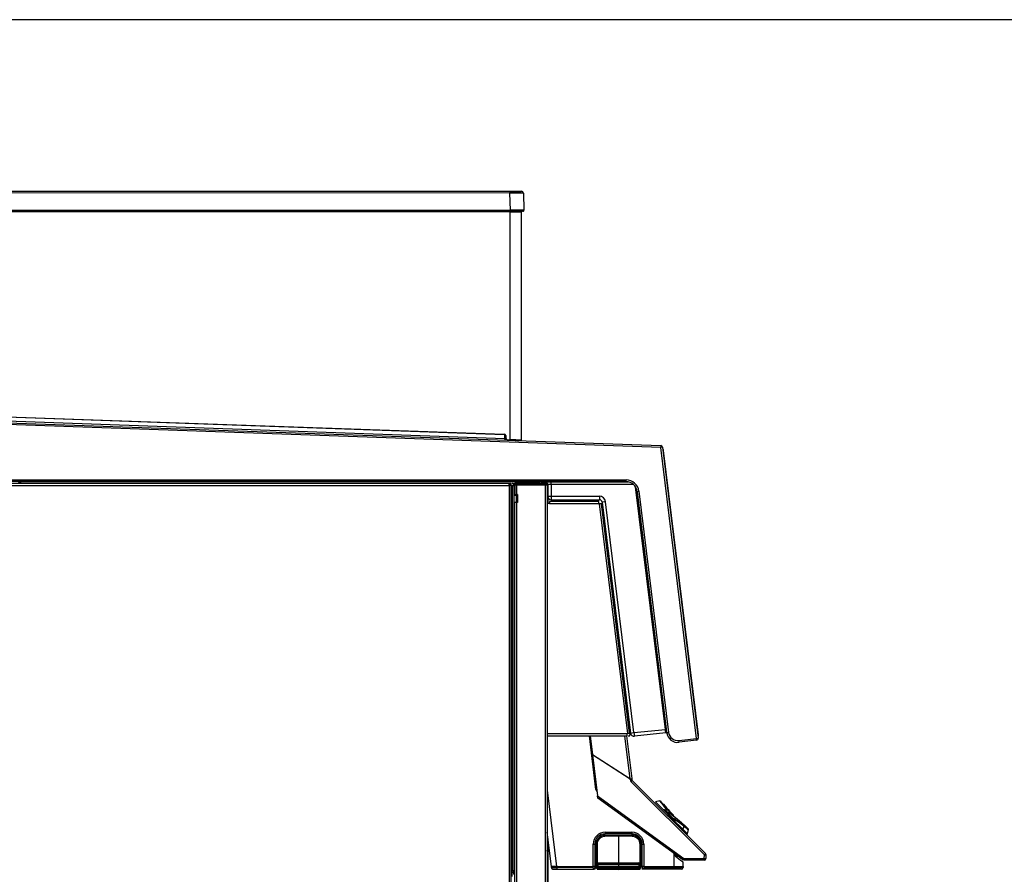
# Model space of a CAD drawing. Header units: millimetres. Extents: x 0 to 287, y 0 to 200.
# Tile 35 of 57: x 135 to 190, y 152 to 200. Entities that reach past the tile are written whole.
import ezdxf

# ---------------------------------------------------------------- set-up
doc = ezdxf.new("R2010")
doc.units = ezdxf.units.MM
for name, color, linetype in [('130.190_BW4C_CTM', 7, 'Continuous'), ('Défaut', 7, 'Continuous'), ('Marges', 7, 'Continuous')]:
    doc.layers.add(name, color=color, linetype=linetype)

# ---------------------------------------------------------------- blocks, each defined once
blk = doc.blocks.new('SE2')
at = {"layer": '130.190_BW4C_CTM', "color": 7, "linetype": 'Continuous'}
for p, q in [((122.073, 190.454), (162.154, 190.449)), ((162.154, 190.352), (122.073, 190.357)), ((162.126, 190.439), (162.77, 190.439)), ((162.154, 190.449), (162.799, 190.449)), ((162.154, 190.449), (162.154, 190.352)), ((162.188, 189.4), (162.154, 190.352)), ((162.899, 190.352), (162.932, 189.4)), ((122.04, 189.405), (162.188, 189.4)), ((162.188, 189.349), (122.04, 189.354)), ((162.164, 189.299), (122.127, 189.304)), ((162.162, 176.62), (162.164, 189.299)), ((162.164, 189.299), (162.164, 189.349)), ((162.164, 189.299), (162.784, 189.299)), ((162.188, 189.4), (162.188, 189.349)), ((162.882, 189.349), (162.188, 189.349)), ((162.853, 189.339), (162.707, 189.339)), ((162.709, 189.349), (162.709, 189.299)), ((162.784, 189.299), (162.782, 176.6)), ((161.838, 176.902), (122.069, 178.295)), ((122.07, 178.325), (161.839, 176.932)), ((122.134, 178.09), (161.863, 176.697)), ((170.543, 176.197), (121.727, 177.907)), ((121.731, 178.007), (170.547, 176.296)), ((161.838, 176.902), (161.839, 176.932)), ((161.863, 176.697), (161.859, 176.601)), ((161.863, 176.688), (161.86, 176.601)), ((161.863, 176.697), (161.863, 176.927)), ((161.923, 176.686), (161.863, 176.688)), ((161.863, 176.688), (161.863, 176.688)), ((161.916, 176.859), (161.931, 176.69)), ((161.923, 176.695), (161.924, 176.679)), ((161.977, 176.618), (162.162, 176.611)), ((161.998, 176.626), (162.162, 176.62)), ((162.162, 176.611), (162.162, 176.62)), ((162.782, 176.682), (162.782, 176.59)), ((170.547, 176.296), (170.543, 176.197)), ((170.643, 176.209), (170.543, 176.197)), ((172.53, 160.003), (170.543, 176.197)), ((170.643, 176.209), (172.629, 160.015)), ((170.657, 176.095), (170.69, 176.069)), ((170.666, 176.016), (170.696, 176.019)), ((170.696, 176.019), (170.69, 176.069)), ((172.637, 160.198), (170.696, 176.019)), ((121.605, 174.399), (168.616, 174.394)), ((168.616, 174.294), (121.605, 174.299)), ((134.89, 174.19), (134.806, 174.298)), ((134.957, 174.19), (134.874, 174.298)), ((153.078, 174.285), (134.884, 174.285)), ((153.078, 174.285), (153.078, 174.296)), ((163.864, 174.285), (153.078, 174.285)), ((162.567, 174.26), (163.45, 174.26)), ((162.567, 174.26), (162.567, 174.25)), ((163.45, 174.25), (162.567, 174.25)), ((163.45, 174.26), (163.76, 174.26)), ((163.45, 174.25), (163.45, 174.26)), ((163.45, 174.25), (163.45, 174.188)), ((163.77, 174.25), (163.45, 174.25)), ((163.77, 174.25), (163.77, 174.188)), ((163.864, 174.284), (168.73, 174.283)), ((168.616, 174.294), (168.616, 174.394)), ((115.347, 174.07), (162.107, 174.07)), ((162.107, 174.19), (115.357, 174.19)), ((134.938, 174.215), (162.227, 174.215)), ((162.107, 174.07), (162.107, 174.19)), ((162.107, 174.19), (162.227, 174.19)), ((162.107, 174.072), (162.109, 174.072)), ((162.227, 174.07), (162.107, 174.07)), ((162.107, 174.07), (162.107, 131.71)), ((162.109, 174.072), (162.109, 174.19)), ((162.122, 174.09), (162.109, 174.09)), ((162.227, 174.09), (162.122, 174.09)), ((162.227, 174.09), (162.227, 174.215)), ((162.227, 174.088), (162.227, 174.07)), ((162.227, 131.71), (162.227, 174.07)), ((162.327, 174.19), (162.277, 174.19)), ((162.277, 174.085), (162.377, 174.085)), ((162.277, 174.072), (162.277, 174.085)), ((162.395, 174.072), (162.277, 174.072)), ((162.277, 174.072), (162.277, 152.658)), ((162.327, 174.19), (162.395, 174.19)), ((162.377, 174.185), (162.395, 174.185)), ((162.377, 174.185), (162.377, 174.085)), ((162.395, 174.085), (162.377, 174.085)), ((162.377, 174.072), (162.377, 174.085)), ((162.395, 174.19), (162.395, 174.072)), ((162.44, 174.19), (162.395, 174.19)), ((162.395, 152.658), (162.395, 174.072)), ((162.395, 174.072), (162.417, 174.072)), ((162.417, 174.11), (162.417, 173.51)), ((162.417, 174.11), (162.427, 174.11)), ((162.427, 174.11), (162.427, 174.09)), ((162.427, 173.583), (162.427, 174.09)), ((162.525, 174.09), (162.427, 174.09)), ((162.525, 174.188), (162.526, 174.188)), ((162.525, 174.09), (162.525, 174.188)), ((164.127, 174.09), (162.525, 174.09)), ((162.525, 174.09), (162.525, 173.583)), ((162.526, 174.188), (164.127, 174.188)), ((162.527, 174.19), (162.849, 174.19)), ((162.849, 174.19), (163.805, 174.19)), ((164.102, 174.19), (163.77, 174.19)), ((163.805, 174.19), (164.127, 174.19)), ((164.109, 174.188), (164.109, 174.19)), ((164.127, 174.188), (164.127, 174.09)), ((164.164, 174.147), (164.127, 174.147)), ((164.227, 174.09), (164.127, 174.09)), ((164.127, 135.64), (164.127, 174.09)), ((164.164, 174.09), (164.164, 174.147)), ((164.227, 174.09), (164.227, 135.64)), ((164.252, 174.02), (164.227, 174.02)), ((164.25, 174.161), (164.256, 174.134)), ((164.252, 174.134), (164.252, 173.484)), ((164.445, 174.134), (164.445, 173.483)), ((169.032, 174.134), (164.445, 174.134)), ((170.802, 160.507), (169.147, 173.994)), ((169.23, 173.734), (170.851, 160.514)), ((169.232, 173.749), (169.331, 173.761)), ((170.878, 160.325), (169.232, 173.749)), ((169.331, 173.761), (170.978, 160.337)), ((162.427, 173.583), (162.427, 173.56)), ((162.427, 173.583), (162.525, 173.583)), ((162.427, 173.56), (162.507, 173.56)), ((162.507, 173.583), (162.507, 173.56)), ((162.525, 173.13), (162.525, 173.583)), ((162.577, 173.583), (162.525, 173.583)), ((162.577, 173.583), (162.577, 173.13)), ((164.269, 173.403), (164.269, 173.071)), ((164.346, 173.19), (164.346, 173.071)), ((167.095, 173.19), (164.346, 173.19)), ((164.445, 173.483), (167.13, 173.483)), ((164.452, 173.284), (167.137, 173.283)), ((167.102, 173.071), (167.102, 173.19)), ((167.478, 173.175), (167.286, 173.152)), ((167.286, 173.152), (168.862, 160.3)), ((169.054, 160.324), (167.478, 173.175)), ((162.277, 173.08), (162.227, 173.08)), ((162.227, 172.88), (162.277, 172.88)), ((162.277, 172.75), (162.227, 172.75)), ((162.427, 136.04), (162.427, 173.13)), ((162.525, 173.13), (162.427, 173.13)), ((162.577, 173.13), (162.525, 173.13)), ((162.525, 173.13), (162.525, 136.04)), ((164.346, 173.071), (164.227, 173.071)), ((164.346, 173.071), (167.102, 173.071)), ((167.122, 173.071), (167.102, 173.071)), ((167.124, 173.051), (167.122, 173.071)), ((167.242, 173.066), (167.124, 173.051)), ((167.124, 173.051), (168.693, 160.274)), ((167.24, 173.084), (167.242, 173.066)), ((168.811, 160.288), (167.242, 173.066)), ((162.227, 170.47), (162.277, 170.47)), ((162.277, 169.673), (162.227, 170.081)), ((168.68, 160.259), (164.227, 160.259)), ((164.227, 160.14), (168.68, 160.14)), ((166.937, 157.168), (166.573, 160.14)), ((166.621, 160.14), (166.749, 159.101)), ((168.835, 157.761), (168.543, 160.14)), ((168.636, 160.14), (168.927, 157.772)), ((168.68, 160.14), (168.68, 160.259)), ((168.68, 160.259), (168.695, 160.259)), ((168.693, 160.274), (168.811, 160.288)), ((168.695, 160.259), (168.693, 160.274)), ((168.729, 160.14), (168.828, 160.152)), ((168.811, 160.288), (168.822, 160.202)), ((168.828, 160.152), (168.822, 160.202)), ((168.862, 160.3), (169.054, 160.324)), ((169.054, 160.324), (170.802, 160.507)), ((170.826, 160.309), (169.082, 160.126)), ((170.802, 160.507), (170.851, 160.514)), ((170.802, 160.507), (170.802, 160.507)), ((170.84, 160.311), (170.876, 160.314)), ((170.878, 160.325), (170.978, 160.337)), ((171.557, 159.884), (172.53, 160.003)), ((172.53, 160.003), (172.629, 160.015)), ((172.542, 159.904), (172.53, 160.003)), ((172.607, 160.194), (172.637, 160.198)), ((172.617, 160.115), (172.643, 160.148)), ((172.643, 160.148), (172.637, 160.198)), ((171.569, 159.785), (171.557, 159.884)), ((172.542, 159.904), (171.569, 159.785)), ((166.749, 159.101), (168.835, 157.761)), ((166.75, 159.101), (166.751, 159.093)), ((168.832, 157.755), (166.75, 159.093)), ((166.75, 159.093), (167.03, 156.809)), ((166.783, 159.072), (166.782, 159.08)), ((168.697, 157.842), (168.696, 157.85)), ((168.838, 157.709), (168.832, 157.755)), ((168.835, 157.761), (168.927, 157.772)), ((168.867, 157.765), (168.88, 157.664)), ((168.88, 157.664), (168.942, 157.694)), ((168.88, 157.664), (168.923, 157.621)), ((172.971, 153.516), (168.895, 157.592)), ((168.927, 157.772), (168.933, 157.726)), ((168.933, 157.726), (168.942, 157.694)), ((168.942, 157.694), (168.961, 157.667)), ((168.961, 157.667), (173.038, 153.591)), ((164.227, 157.115), (164.748, 152.875)), ((166.937, 157.168), (166.985, 157.174)), ((167.03, 156.809), (171.833, 153.32)), ((167.047, 156.675), (167.03, 156.809)), ((171.77, 153.243), (167.047, 156.675)), ((170.485, 156.531), (170.246, 156.467)), ((170.246, 156.467), (170.672, 156.042)), ((170.704, 156.334), (170.528, 156.511)), ((170.868, 156.137), (170.848, 156.16)), ((171.2, 155.513), (170.672, 156.042)), ((170.672, 156.042), (170.711, 156.035)), ((170.728, 156.018), (170.742, 156.031)), ((171.195, 155.551), (170.728, 156.018)), ((170.742, 156.031), (171.209, 155.564)), ((170.808, 155.998), (170.777, 156.028)), ((171.277, 155.719), (170.925, 156.071)), ((171.033, 155.932), (171.261, 155.703)), ((171.195, 155.551), (171.209, 155.564)), ((171.213, 155.534), (171.2, 155.513)), ((171.2, 155.513), (171.765, 154.949)), ((171.634, 155.294), (171.609, 155.283)), ((171.834, 155.115), (171.765, 154.949)), ((172.069, 154.97), (171.892, 155.147)), ((164.46, 152.875), (164.227, 154.777)), ((167.281, 154.515), (167.152, 154.515)), ((168.196, 154.591), (167.437, 154.577)), ((168.196, 154.563), (167.437, 154.549)), ((167.444, 154.777), (168.944, 154.777)), ((168.945, 154.693), (167.445, 154.693)), ((167.446, 154.625), (168.946, 154.625)), ((167.986, 154.625), (167.986, 154.587)), ((168.196, 154.563), (168.196, 154.591)), ((168.954, 154.577), (168.196, 154.591)), ((168.954, 154.549), (168.196, 154.563)), ((168.196, 154.563), (168.196, 153.09)), ((168.406, 154.587), (168.406, 154.625)), ((168.706, 154.625), (168.706, 154.582)), ((168.945, 154.663), (168.945, 154.693)), ((169.256, 154.515), (169.11, 154.515)), ((172.025, 154.688), (171.765, 154.949)), ((172.025, 154.688), (172.089, 154.927)), ((164.269, 154.435), (164.269, 138.898)), ((166.791, 152.875), (166.791, 154.124)), ((166.876, 154.125), (166.876, 152.875)), ((166.907, 154.125), (166.876, 154.125)), ((166.907, 152.875), (166.907, 154.125)), ((166.943, 154.125), (166.943, 152.875)), ((166.946, 153.011), (166.946, 154.125)), ((166.971, 152.768), (166.971, 154.102)), ((167, 154.104), (167, 152.77)), ((169.391, 152.77), (169.391, 154.104)), ((169.421, 154.102), (169.421, 152.768)), ((169.446, 154.125), (169.446, 153.257)), ((169.484, 154.125), (169.513, 154.125)), ((169.513, 152.875), (169.513, 154.125)), ((169.596, 154.125), (169.596, 152.875)), ((164.262, 153.511), (164.227, 153.792)), ((164.227, 153.506), (164.262, 153.511)), ((166.961, 153.695), (166.958, 153.569)), ((166.964, 153.883), (166.963, 153.827)), ((171.287, 152.875), (171.287, 153.594)), ((171.357, 153.446), (171.299, 153.496)), ((171.52, 153.425), (171.382, 153.425)), ((172.969, 153.32), (172.971, 153.516)), ((173.019, 153.566), (173.064, 153.52)), ((173.065, 153.323), (173.067, 153.519)), ((164.468, 152.813), (164.46, 152.875)), ((164.748, 152.875), (164.46, 152.875)), ((164.756, 152.875), (164.748, 152.875)), ((164.756, 152.875), (166.791, 152.875)), ((165.218, 152.875), (165.217, 152.82)), ((165.531, 152.82), (165.532, 152.875)), ((166.875, 152.875), (166.873, 152.755)), ((166.907, 152.875), (166.876, 152.875)), ((166.892, 152.875), (166.89, 152.755)), ((166.895, 152.875), (166.906, 152.845)), ((166.922, 152.754), (166.924, 152.876)), ((166.946, 153.011), (166.943, 153.011)), ((166.971, 153.282), (166.946, 153.282)), ((166.946, 153.234), (166.971, 153.234)), ((166.953, 153.282), (166.953, 153.234)), ((167.041, 153.023), (167.041, 153.025)), ((167.071, 153.027), (167.071, 153.025)), ((167.086, 153.07), (168.196, 153.09)), ((168.196, 153.062), (167.086, 153.042)), ((168.196, 152.992), (167.086, 153.01)), ((168.196, 152.96), (167.086, 152.978)), ((167.086, 152.9), (168.196, 152.92)), ((168.196, 152.892), (167.086, 152.872)), ((168.196, 153.09), (169.306, 153.07)), ((168.196, 153.062), (168.196, 153.09)), ((169.306, 153.042), (168.196, 153.062)), ((168.196, 153.062), (168.196, 152.992)), ((169.306, 153.01), (168.196, 152.992)), ((168.196, 152.992), (168.196, 152.96)), ((169.306, 152.978), (168.196, 152.96)), ((168.196, 152.96), (168.196, 152.92)), ((168.196, 152.92), (169.306, 152.9)), ((168.196, 152.892), (168.196, 152.92)), ((169.306, 152.872), (168.196, 152.892)), ((168.196, 152.892), (168.196, 152.822)), ((169.321, 153.025), (169.321, 153.027)), ((169.35, 153.025), (169.35, 153.023)), ((169.446, 153.274), (169.421, 153.274)), ((169.421, 153.241), (169.513, 153.241)), ((169.471, 153.26), (169.446, 153.257)), ((169.471, 153.26), (169.513, 153.264)), ((169.489, 153.241), (169.489, 153.262)), ((169.536, 152.845), (169.543, 152.876)), ((169.596, 152.875), (171.287, 152.875)), ((169.596, 152.875), (169.596, 152.82)), ((171.287, 152.82), (171.287, 152.875)), ((171.726, 153.194), (171.726, 153.194)), ((171.789, 153.132), (171.789, 153.131)), ((171.796, 152.875), (171.793, 152.82)), ((171.796, 152.875), (171.796, 153.117)), ((172.965, 153.224), (171.829, 153.224)), ((171.833, 153.32), (172.969, 153.32)), ((162.277, 152.32), (162.277, 152.658)), ((162.277, 152.658), (162.395, 152.658)), ((162.327, 152.54), (162.277, 152.54)), ((162.427, 152.54), (162.327, 152.54)), ((162.377, 152.44), (162.377, 152.658)), ((162.377, 152.44), (162.427, 152.44)), ((162.427, 152.658), (162.395, 152.658)), ((164.567, 152.725), (164.764, 152.725)), ((166.791, 152.82), (164.762, 152.82)), ((164.764, 152.725), (166.793, 152.725)), ((166.843, 152.774), (166.791, 152.774)), ((166.793, 152.725), (166.805, 152.725)), ((166.805, 152.725), (166.835, 152.725)), ((166.835, 152.725), (166.84, 152.725)), ((166.84, 152.725), (166.842, 152.725)), ((166.84, 152.725), (166.842, 152.725)), ((166.89, 152.725), (166.842, 152.725)), ((166.873, 152.755), (166.843, 152.755)), ((166.892, 152.725), (166.89, 152.725)), ((166.971, 152.845), (166.906, 152.845)), ((166.92, 152.755), (166.922, 152.845)), ((166.971, 152.761), (166.971, 152.768)), ((167, 152.77), (168.196, 152.75)), ((168.196, 152.719), (167, 152.738)), ((167, 152.738), (167, 152.731)), ((167, 152.731), (168.196, 152.709)), ((167, 152.731), (168.196, 152.709)), ((167.041, 152.853), (167.041, 152.855)), ((167.071, 152.857), (167.071, 152.855)), ((168.196, 152.822), (167.086, 152.84)), ((167.086, 152.84), (167.086, 152.84)), ((167.086, 152.84), (168.196, 152.822)), ((168.196, 152.79), (167.086, 152.808)), ((169.306, 152.84), (168.196, 152.822)), ((168.196, 152.822), (169.306, 152.84)), ((168.196, 152.822), (168.196, 152.822)), ((168.196, 152.79), (168.196, 152.822)), ((169.306, 152.808), (168.196, 152.79)), ((168.196, 152.79), (168.196, 152.75)), ((168.196, 152.75), (169.391, 152.77)), ((168.196, 152.719), (168.196, 152.75)), ((169.391, 152.738), (168.196, 152.719)), ((168.196, 152.709), (169.391, 152.731)), ((168.196, 152.709), (169.391, 152.731)), ((168.196, 152.709), (168.196, 152.719)), ((169.306, 152.84), (169.306, 152.84)), ((169.321, 152.855), (169.321, 152.857)), ((169.35, 152.855), (169.35, 152.853)), ((169.391, 152.731), (169.391, 152.738)), ((169.536, 152.845), (169.421, 152.845)), ((169.421, 152.768), (169.421, 152.761)), ((169.503, 152.725), (169.499, 152.725)), ((169.52, 152.754), (169.503, 152.754)), ((169.549, 152.725), (169.503, 152.725)), ((169.518, 152.845), (169.52, 152.755)), ((169.52, 152.755), (169.597, 152.755)), ((169.551, 152.725), (169.549, 152.725)), ((169.549, 152.725), (169.551, 152.725)), ((169.556, 152.725), (169.551, 152.725)), ((169.586, 152.725), (169.556, 152.725)), ((169.598, 152.725), (169.586, 152.725)), ((169.596, 152.82), (171.287, 152.82)), ((171.289, 152.725), (169.598, 152.725)), ((171.287, 152.82), (171.793, 152.82)), ((171.693, 152.725), (171.289, 152.725))]:
    blk.add_line(p, q, dxfattribs=at)
for centre, radius, start, end in [((162.523, 161.402), 28.952, 89.2832, 90.7297), ((162.799, 190.349), 0.1, 1.993, 89.993), ((162.811, 190.37), 0.0758, 346.657, 71.0505), ((162.523, 161.402), 28.952, 89.2562, 89.2832), ((162.554, 145.536), 43.865, 89.5113, 90.4792), ((162.853, 189.389), 0.05, 270, 306.7589), ((162.882, 189.399), 0.05, 269.993, 1.993), ((162.554, 145.536), 43.865, 89.5067, 89.5113), ((161.836, 176.852), 0.08, 4.993, 87.993), ((161.994, 176.686), 0.07, 185, 256.3027), ((162.001, 176.696), 0.07, 184.993, 267.993), ((160.754, 125.095), 51.544, 87.7449, 88.4345), ((162.48, 176.679), 0.1, 245.3126, 267.993), ((170.543, 176.197), 0.1, 6.993, 87.993), ((162.567, 174.11), 0.15, 90, 180), ((162.567, 174.11), 0.14, 90, 180), ((163.725, 174.185), 0.075, 90, 119.9264), ((164.102, 174.134), 0.15, 359.993, 89.993), ((168.616, 173.674), 0.72, 6.993, 89.993), ((168.616, 173.674), 0.62, 6.993, 89.993), ((162.109, 174.072), 0.118, 0, 90), ((162.102, 174.065), 0.125, 2.2924, 11.537), ((162.424, 174.042), 0.105, 116.591, 155.8251), ((162.484, 174.055), 0.15, 135.5068, 168.463), ((162.484, 174.055), 0.14, 139.8435, 167.6264), ((162.484, 174.055), 0.15, 104.1397, 115.8721), ((162.527, 174.09), 0.1, 90, 180), ((164.102, 174.072), 0.118, 86.5645, 90), ((164.109, 174.072), 0.118, 86.5645, 90), ((164.109, 174.072), 0.118, 8.7821, 86.5645), ((164.127, 174.09), 0.1, 0, 90), ((164.127, 174.085), 0.1, 81.8699, 90), ((164.127, 174.085), 0.1, 2.8554, 81.8699), ((164.164, 174.042), 0.105, 32.875, 90), ((162.492, 173.51), 0.075, 138.1897, 180), ((164.452, 173.484), 0.2, 179.993, 269.993), ((167.095, 173.071), 0.119, 86.5934, 90), ((167.13, 173.133), 0.35, 6.9825, 90.0035), ((167.137, 173.133), 0.15, 6.993, 89.993), ((169.061, 160.325), 0.2, 186.993, 275.993), ((161.651, 159.284), 9.232, 6.3727, 7.6131), ((171.494, 160.4), 0.62, 186.993, 276.993), ((171.494, 160.4), 0.52, 186.993, 276.993), ((172.53, 160.003), 0.1, 276.993, 6.993), ((169.036, 157.734), 0.2, 187, 225), ((176.518, 160.915), 7.462, 215.9888, 220.3773), ((176.161, 160.565), 6.942, 215.6402, 220.2115), ((176.877, 161.309), 7.929, 218.8559, 222.5266), ((178.535, 149.939), 9.85, 141.4292, 141.9691), ((176.867, 161.319), 7.929, 229.0869, 231.2108), ((176.473, 160.96), 7.462, 231.4225, 234.0112), ((176.122, 160.603), 6.942, 231.8154, 234.3485), ((167.443, 154.125), 0.653, 89.9313, 180.0188), ((167.445, 154.125), 0.568, 90.0116, 180.004), ((167.446, 154.125), 0.5, 90, 180), ((167.445, 154.104), 0.445, 91.0219, 179.951), ((172.823, 154.762), 5.379, 179.8387, 180.733), ((168.943, 154.125), 0.653, 359.9949, 89.9643), ((168.945, 154.125), 0.569, 0.0052, 90.0064), ((168.944, 154.124), 0.539, 0.07, 89.9207), ((168.946, 154.125), 0.5, 0, 90), ((168.946, 154.104), 0.445, 0.049, 88.9781), ((171.986, 154.699), 0.04, 225, 345), ((172.051, 154.934), 0.0383, 352.2238, 56.8325), ((176.122, 160.603), 6.942, 234.3485, 234.3598), ((166.93, 151.363), 2.762, 89.735, 90.4947), ((169.64, 188.512), 34.388, 269.7895, 269.9274), ((167.146, 154.036), 0.408, 238.5227, 244.3284), ((167.146, 154.043), 0.315, 229.9364, 235.517), ((167.145, 154.006), 0.387, 238.7541, 243.138), ((167.146, 154.043), 0.287, 225.7066, 231.7179), ((167.146, 154.045), 0.39, 239.9431, 245), ((167.146, 154.045), 0.391, 239.996, 243.3764), ((169.246, 154.045), 0.39, 295, 301.3484), ((169.246, 154.045), 0.391, 296.6236, 300.8068), ((169.246, 154.043), 0.287, 308.2814, 314.2927), ((169.246, 154.043), 0.315, 304.483, 310.0636), ((514.991, 160.317), 343.759, 181.12183, 181.1369), ((174.548, 157.255), 4.969, 230.0418, 235.7361), ((166.834, 152.202), 0.674, 86.366, 93.634), ((167.087, 153.024), 0.0454, 91.4429, 179.53), ((167.087, 153.024), 0.0453, 180.452, 268.6781), ((167.087, 152.854), 0.0454, 91.4429, 179.53), ((169.305, 153.024), 0.0454, 0.47, 88.5571), ((169.305, 153.024), 0.0453, 271.3219, 359.548), ((169.305, 152.854), 0.0454, 0.47, 88.5571), ((169.555, 152.127), 0.749, 86.8256, 93.1636), ((171.541, 279.177), 126.302, 269.88462, 270.11538), ((171.746, 153.194), 0.02, 180.01, 230.023), ((171.398, 152.585), 0.664, 53.3146, 57.9703), ((171.776, 153.117), 0.02, 0, 50.0016), ((171.778, 153.095), 0.0276, 50.5816, 52.5525), ((164.567, 152.825), 0.1, 187, 215.9347), ((164.511, 157.248), 4.435, 269.526, 273.2552), ((164.561, 152.814), 0.0875, 181.1514, 251.0674), ((164.567, 152.825), 0.1, 248.2606, 270), ((166.905, 153.057), 0.303, 267.1032, 272.8783), ((167.087, 152.854), 0.0453, 180.452, 268.6781), ((169.305, 152.854), 0.0453, 271.3219, 359.548), ((170.935, 152.797), 1.339, 179.0171, 183.0744), ((171.693, 152.825), 0.1, 270, 357)]:
    blk.add_arc(centre, radius, start, end, dxfattribs=at)
for centre, major_axis, ratio, start_param, end_param in [((161.862, 176.701), (0.52, -0.022), 0.006696, -1.5693, -1.454144), ((163.864, 174.484), (0, 0.2), 0.017322, 2.817459, 3.141593), ((164.44, 174.134), (0, -0.15), 0.03464, 1.57505, 3.141593), ((164.452, 173.484), (-0.2, 0), 0.004256, 0, 1.53615), ((164.452, 173.484), (0, 0.2), 0.03464, 1.57505, 3.141593), ((167.137, 173.483), (0, 0.2), 0.03464, 1.57505, 3.141593), ((169.061, 160.325), (0.021, -0.199), 0.034894, 4.712998, 6.283185), ((168.89, 157.597), (-0.0707, -0.0707), 0.061049, 1.570796, 3.141593), ((167.186, 157.199), (0.23, 0.097), 0.999497, 2.86473, 3.496506), ((170.714, 156.004), (-0.0224, -0.0331), 0.637327, 2.847408, 4.060068), ((162.634, 153.935), (10.783, -2.116), 0.451416, 0.814074, 0.816943), ((162.637, 153.904), (10.81, -2.079), 0.45233, 0.668983, 0.814099), ((170.588, 145.952), (-2.079, 10.81), 0.45233, -0.486008, -0.45311), ((170.62, 145.949), (-2.116, 10.783), 0.451416, -0.488853, -0.455955), ((171, 155.685), (-0.0283, -0.0283), 0.707107, 0, 2.094395), ((171.006, 155.921), (-0.0295, -0.027), 0.383203, 2.111252, 3.252865), ((171.169, 155.516), (-0.0283, -0.0283), 0.707107, 0, 2.094395), ((171.414, 145.127), (-2.079, 10.81), 0.45233, -0.480624, -0.363412), ((171.445, 145.123), (-2.116, 10.783), 0.451416, -0.483469, -0.366256), ((171.672, 155.277), (-0.0261, -0.0303), 0.683256, 3.031615, 3.25259), ((171.803, 155.118), (0.0247, 0.0314), 0.736735, 5.150314, 6.122897), ((167.438, 154.547), (0.0006, -0.03), 0.016513, 3.089234, 4.659725), ((168.946, 154.778), (0, -0.12), 0.017327, 4.714473, 5.490081), ((168.954, 154.547), (-0.0006, -0.03), 0.016513, 1.62346, 3.193952), ((171.733, 154.952), (-0.0283, -0.0283), 0.707107, 0, 2.094395), ((166.793, 154.125), (0.12, 0), 0.002069, 4.695057, 5.480393), ((167.001, 154.102), (-0.03, 0), 0.052336, 4.729842, 6.283185), ((169.391, 154.102), (-0.03, 0), 0.052336, 3.141593, 4.694936), ((172.967, 153.52), (0.0707, 0.0707), 0.061049, 4.712389, 6.283185), ((172.967, 153.52), (-0.1, 0.0011), 0.042732, 1.614449, 3.393045), ((172.967, 153.52), (-0.0707, -0.0707), 0.940003, 2.325278, 3.141593), ((167.086, 153.027), (0.0144, 0.0044), 0.998353, 1.294506, 2.847849), ((167.086, 153.025), (0.0144, 0.0044), 0.998353, 2.847849, 4.401192), ((167.086, 152.857), (0.0144, 0.0044), 0.998353, 1.294506, 2.847849), ((167.085, 153.071), (-0.0006, 0.03), 0.016513, 3.335913, 4.659725), ((167.085, 152.901), (-0.0006, 0.03), 0.016513, 3.335913, 4.659725), ((169.307, 153.071), (0.0006, 0.03), 0.016513, 1.62346, 2.947273), ((169.306, 153.027), (0.0144, -0.0044), 0.998353, 0.293743, 1.847087), ((169.306, 153.025), (-0.0144, 0.0044), 0.998353, 1.881993, 3.435336), ((169.307, 152.901), (0.0006, 0.03), 0.016513, 1.62346, 2.947273), ((169.306, 152.857), (0.0144, -0.0044), 0.998353, 0.293743, 1.847087), ((171.829, 153.324), (-0.0588, -0.0809), 0.0603, 0, 1.561246), ((171.829, 153.324), (0, 0.1), 0.043208, 3.141593, 4.669208), ((172.965, 153.324), (0, -0.1), 0.968713, 0, 1.549585), ((172.965, 153.324), (0, -0.1), 0.043208, 0, 1.527615), ((172.965, 153.324), (-0.1, 0.0011), 0.042733, 1.614448, 3.142105), ((164.764, 152.825), (0, -0.1), 0.017322, 4.764749, 6.283185), ((166.793, 152.825), (0, -0.1), 0.017322, 4.764749, 6.283185), ((166.842, 152.775), (0, -0.05), 0.017322, 0, 1.553343), ((167.001, 152.768), (0.03, 0), 0.052336, 1.58825, 3.141593), ((167.001, 152.768), (-0.0005, -0.03), 0.018339, 4.660333, 6.230825), ((167.001, 152.761), (0.0006, 0.03), 0.016513, 2.184958, 3.193952), ((167.086, 152.855), (0.0144, 0.0044), 0.998353, 2.847849, 4.401192), ((167.085, 152.81), (0.0005, 0.03), 0.018339, 4.660333, 6.230825), ((169.306, 152.855), (-0.0144, 0.0044), 0.998353, 1.881993, 3.435336), ((169.307, 152.81), (0.0005, -0.03), 0.018339, 3.193953, 4.764445), ((169.391, 152.768), (-0.0005, 0.03), 0.018339, 3.193953, 4.764445), ((169.391, 152.768), (0.03, 0), 0.052336, 0, 1.553343), ((169.391, 152.761), (-0.0006, 0.03), 0.016513, 3.089234, 4.09818), ((169.503, 152.755), (0, -0.03), 0.017363, 4.749422, 6.283185), ((169.52, 152.755), (0, 0.03), 0.017324, 3.141593, 4.697065), ((171.289, 152.825), (0, 0.1), 0.017322, 1.623156, 3.141593)]:
    blk.add_ellipse(centre, major_axis=major_axis, ratio=ratio, start_param=start_param, end_param=end_param, dxfattribs=at)
for points, knots in [([(164.445, 174.134), (164.42, 174.134), (164.394, 174.134), (164.347, 174.134), (164.326, 174.134), (164.291, 174.134), (164.276, 174.134), (164.257, 174.134), (164.252, 174.134), (164.252, 174.134)], [0, 0, 0, 0, 0.25, 0.25, 0.5, 0.5, 0.75, 0.75, 1, 1, 1, 1]), ([(170.707, 156.329), (170.706, 156.331), (170.701, 156.338), (170.697, 156.342), (170.699, 156.339)], [0, 0, 0, 0, 0.1568071, 0.6862663, 0.6862663, 0.6862663, 0.6862663]), ([(167, 153.848), (166.978, 153.865), (166.965, 153.882), (166.964, 153.884), (166.964, 153.884), (166.964, 153.884)], [0.2746299, 0.2746299, 0.2746299, 0.2746299, 0.375, 0.375, 0.3774746, 0.3774746, 0.3774746, 0.3774746]), ([(166.943, 152.875), (166.943, 152.875), (166.943, 152.876), (166.941, 152.876), (166.939, 152.876), (166.935, 152.876), (166.931, 152.876), (166.926, 152.876), (166.92, 152.876), (166.914, 152.876), (166.909, 152.875), (166.907, 152.875)], [0, 0, 0, 0, 0.112791, 0.225123, 0.337013, 0.448476, 0.559531, 0.670193, 0.780481, 0.890411, 1, 1, 1, 1])]:
    blk.add_open_spline(points, degree=3, knots=knots, dxfattribs=at)
for points in [[(166.968, 153.556), (166.959, 153.562), (166.95, 153.569), (166.942, 153.576)], [(169.45, 153.576), (169.442, 153.569), (169.433, 153.563), (169.424, 153.557)], [(169.425, 153.877), (169.434, 153.887), (169.442, 153.897), (169.448, 153.907)]]:
    blk.add_open_spline(points, degree=3, dxfattribs=at)

msp = doc.modelspace()

# ---------------------------------------------------------------- linework, layer by layer
at = {"layer": 'Marges', "color": 7, "linetype": 'Continuous'}
msp.add_line((287, 200), (10, 200), dxfattribs=at)

# ---------------------------------------------------------------- block references
at = {"layer": 'Défaut'}
msp.add_blockref('SE2', (0, 0), dxfattribs=at)

doc.saveas('drawing.dxf')
